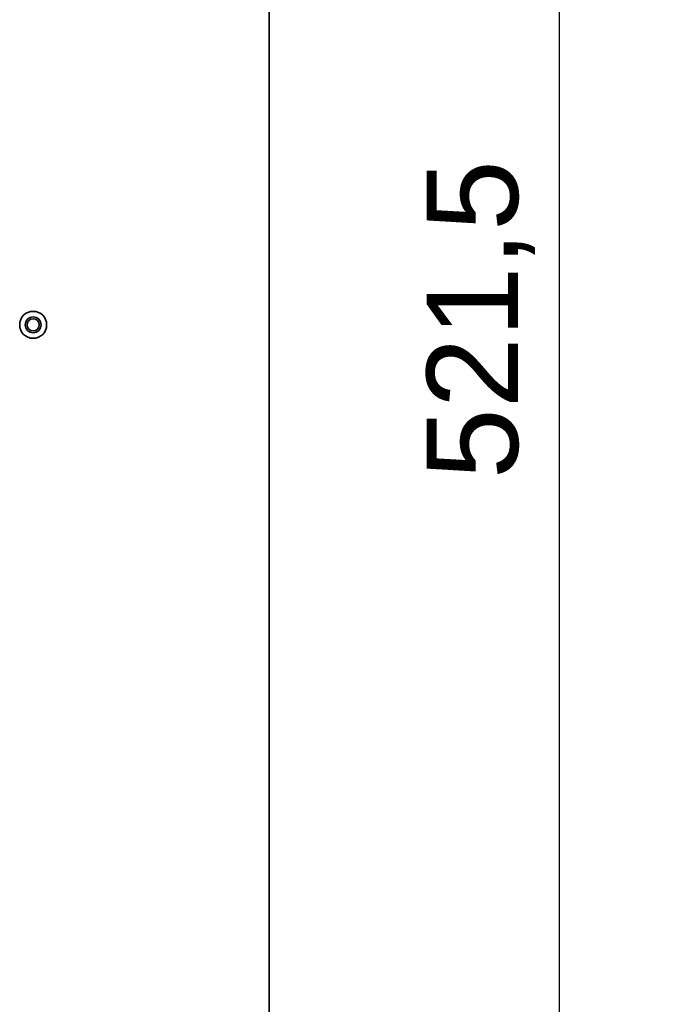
# Model space of a CAD drawing. Header units: millimetres. Extents: x 0 to 5110, y 0 to 2376.
# Tile 41 of 95: x 1764 to 1934, y 1582 to 1845. Entities that reach past the tile are written whole.
import ezdxf

# ---------------------------------------------------------------- set-up
doc = ezdxf.new("R2010")
doc.units = ezdxf.units.MM
doc.header["$LTSCALE"] = 8
doc.layers.add('Bemaßungen(ISO)', color=7, linetype='Continuous', lineweight=18)
doc.layers.add('Sichtbare Kanten(ISO)', color=7, linetype='Continuous', lineweight=35)
doc.styles.add('Aktuell-ISOGroßer Text', font='arial.ttf')
doc.dimstyles.new('X.XXXGroßer Text', dxfattribs={"dimscale": 8, "dimtxt": 3.048, "dimasz": 5, "dimexe": 3.175, "dimexo": 0.75, "dimgap": 0.762, "dimtad": 1, "dimdec": 1, "dimrnd": 1e-08, "dimzin": 12, "dimtxsty": 'Aktuell-ISOGroßer Text', "dimcen": 0.09, "dimdle": 10, "dimclrd": 256, "dimclre": 256, "dimclrt": 7, "dimadec": 0, "dimazin": 3, "dimtfac": 0.656168, "dimtdec": 1, "dimtmove": 0, "dimatfit": 3, "dimfxl": 1, "dimtolj": 1, "dimlwd": 25, "dimlwe": 25, "dimarcsym": 0})

# ---------------------------------------------------------------- blocks, each defined once
blk = doc.blocks.new('*D13')
at = {"layer": 'Bemaßungen(ISO)', "color": 250, "linetype": 'Continuous', "lineweight": 25, "true_color": 0x3f3f3f, "transparency": 16777216}
for p, q in [((1834.27, 2024.5), (1933.67, 2024.5)), ((1908.27, 1984.5), (1908.27, 1543)), ((1834.27, 1503), (1933.67, 1503))]:
    blk.add_line(p, q, dxfattribs=at)
at = {"layer": 'Bemaßungen(ISO)', "color": 250, "linetype": 'Continuous', "true_color": 0x3f3f3f, "transparency": 16777216}
for points in [[(1901.6, 1984.5), (1914.94, 1984.5), (1908.27, 2024.5)], [(1901.6, 1543), (1914.94, 1543), (1908.27, 1503)]]:
    blk.add_solid(points, dxfattribs=at)
at = {"layer": 'Defpoints', "color": 0, "linetype": 'Continuous', "transparency": 16777216}
for p in [(1828.27, 2024.5), (1828.27, 1503), (1908.27, 1503)]:
    blk.add_point(p, dxfattribs=at)
at = {"layer": 'Bemaßungen(ISO)', "color": 7, "linetype": 'Continuous', "lineweight": 25, "transparency": 16777216, "insert": (1872.87, 1722.52), "char_height": 24.384, "attachment_point": 1, "rotation": 90, "style": 'Aktuell-ISOGroßer Text'}
blk.add_mtext('\\A1;521,5', dxfattribs=at)

msp = doc.modelspace()

# ---------------------------------------------------------------- linework, layer by layer
at = {"layer": 'Sichtbare Kanten(ISO)'}
msp.add_line((1830.77, 2022), (1830.77, 1505.5), dxfattribs=at)
for radius in [3.6, 2.1, 1.62]:
    msp.add_circle((1767.77, 1763.75), radius, dxfattribs=at)

# ---------------------------------------------------------------- dimensions: what is measured, and where the dimension line sits
at = {"layer": 'Bemaßungen(ISO)', "color": 250, "linetype": 'Continuous', "lineweight": 25, "true_color": 0x3f3f3f}
dim = msp.add_linear_dim(base=(1908.27, 1503), p1=(1828.27, 2024.5), p2=(1828.27, 1503), angle=270, dimstyle='X.XXXGroßer Text', override={"dimdec": 1, "dimtp": 0, "dimtm": 0, "dimtdec": 1, "dimtofl": 0, "dimatfit": 1}, dxfattribs=at)
dim.commit()
dim.dimension.update_dxf_attribs({"geometry": '*D13', "text_midpoint": (1908.27, 1763.75), "dimtype": 160})

doc.saveas('drawing.dxf')
